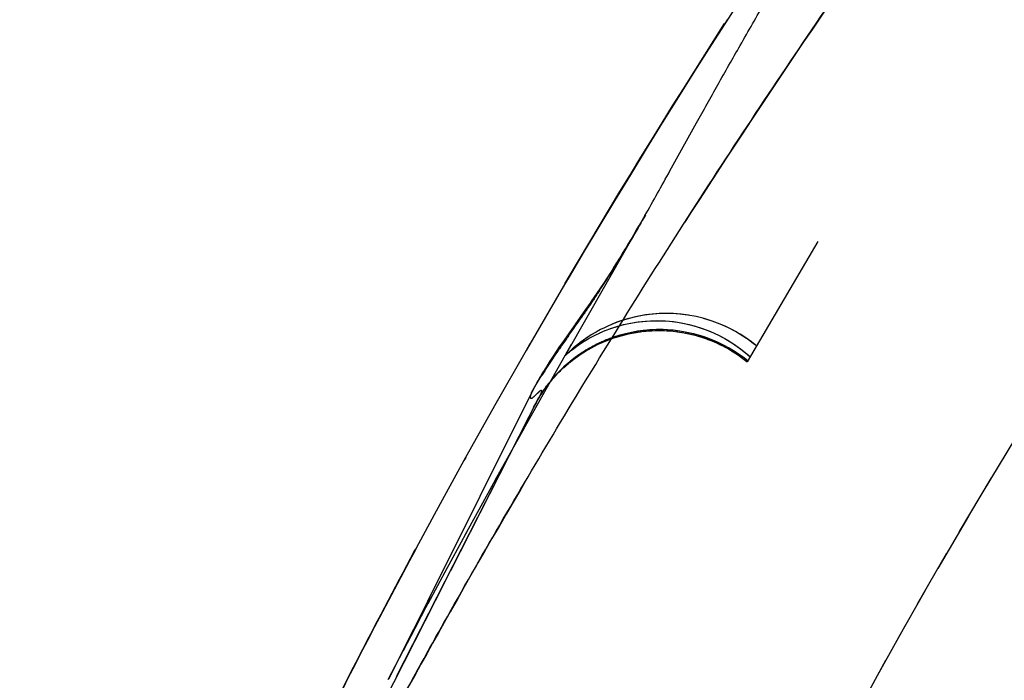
# Model space of a CAD drawing. Header units: millimetres. Extents: x 321 to 679, y 279 to 690.
# Tile 3 of 14: x 322 to 343, y 418 to 432. Entities that reach past the tile are written whole.
import ezdxf

# ---------------------------------------------------------------- set-up
doc = ezdxf.new("R2010")
doc.units = ezdxf.units.MM
doc.header["$LTSCALE"] = 65.185185
doc.linetypes.add('HIDDEN', pattern=[0.2, 0.1, -0.1])
doc.layers.add('KONST.EL_MIT_GEO', color=7, linetype='CONTINUOUS')

msp = doc.modelspace()

# ---------------------------------------------------------------- linework, layer by layer
at = {"layer": 'KONST.EL_MIT_GEO', "color": 8, "linetype": 'HIDDEN'}
for p, q in [((336.223, 431.833), (336.066, 431.589)), ((335.395, 430.517), (335.255, 430.295)), ((334.606, 429.24), (334.472, 429.022)), ((333.186, 425.328), (334.863, 428.272)), ((333.85, 427.991), (333.725, 427.785)), ((334.697, 427.983), (334.486, 427.624)), ((334.486, 427.624), (334.272, 427.28)), ((334.294, 427.311), (334.112, 427.03)), ((333.113, 426.748), (333.01, 426.578)), ((333.698, 426.408), (333.584, 426.249)), ((333.584, 426.249), (333.355, 425.926)), ((333.327, 425.883), (333.09, 425.547)), ((333.46, 426.074), (333.24, 425.761)), ((333.701, 425.66), (333.799, 425.71)), ((333.789, 425.705), (333.895, 425.755)), ((333.888, 425.752), (333.998, 425.799)), ((332.202, 423.586), (333.284, 425.507)), ((332.396, 425.518), (332.313, 425.377)), ((333.375, 425.469), (333.347, 425.446)), ((333.555, 425.606), (333.513, 425.576)), ((333.187, 425.302), (333.154, 425.271)), ((333.154, 425.271), (333.158, 425.276)), ((333.158, 425.276), (333.167, 425.285)), ((333.164, 425.28), (333.175, 425.292)), ((333.171, 425.286), (333.185, 425.3)), ((333.2, 425.314), (333.178, 425.295)), ((333.18, 425.295), (333.198, 425.312)), ((333.192, 425.305), (333.206, 425.317)), ((333.262, 425.372), (333.234, 425.346)), ((333.287, 425.393), (333.258, 425.367)), ((333.322, 425.425), (333.3, 425.405)), ((332.76, 425.049), (332.704, 424.96)), ((332.829, 425.158), (332.725, 424.994)), ((337.045, 425.153), (336.945, 425.23)), ((332.666, 424.898), (332.604, 424.794)), ((332.725, 424.994), (332.653, 424.877)), ((332.505, 424.621), (332.441, 424.498)), ((332.563, 424.726), (332.497, 424.605)), ((332.613, 424.811), (332.554, 424.709)), ((332.786, 424.659), (332.746, 424.602)), ((332.809, 424.688), (332.769, 424.632)), ((332.834, 424.718), (332.794, 424.664)), ((332.86, 424.75), (332.82, 424.696)), ((332.443, 424.501), (330.21, 420.014)), ((332.604, 424.395), (332.612, 424.408)), ((332.61, 424.406), (332.605, 424.397)), ((332.609, 424.404), (332.619, 424.419)), ((332.616, 424.415), (332.612, 424.409)), ((332.616, 424.415), (332.631, 424.439)), ((332.622, 424.425), (332.616, 424.415)), ((332.619, 424.419), (332.629, 424.434)), ((332.65, 424.468), (332.629, 424.435)), ((332.639, 424.451), (332.631, 424.439)), ((332.671, 424.499), (332.65, 424.466)), ((332.656, 424.476), (332.678, 424.509)), ((332.669, 424.495), (332.686, 424.521)), ((332.673, 424.501), (332.684, 424.516)), ((332.682, 424.513), (332.706, 424.55)), ((332.695, 424.535), (332.686, 424.521)), ((332.696, 424.533), (332.718, 424.567)), ((332.711, 424.554), (332.732, 424.586)), ((332.727, 424.577), (332.752, 424.61)), ((330.707, 420.682), (332.587, 424.369)), ((331.705, 424.307), (331.637, 424.192)), ((332.472, 424.163), (332.579, 424.353)), ((332.506, 424.221), (332.485, 424.184)), ((332.529, 424.261), (332.506, 424.221)), ((332.515, 424.244), (332.507, 424.23)), ((332.527, 424.266), (332.515, 424.244)), ((332.536, 424.281), (332.527, 424.266)), ((332.543, 424.294), (332.536, 424.281)), ((332.551, 424.307), (332.543, 424.294)), ((332.557, 424.318), (332.551, 424.307)), ((332.566, 424.333), (332.558, 424.32)), ((332.576, 424.35), (332.566, 424.334)), ((332.576, 424.35), (332.571, 424.342)), ((332.584, 424.364), (332.572, 424.343)), ((332.586, 424.368), (332.576, 424.351)), ((332.578, 424.353), (332.578, 424.353)), ((332.579, 424.353), (332.587, 424.369)), ((332.579, 424.355), (332.584, 424.363)), ((332.58, 424.356), (332.58, 424.356)), ((332.583, 424.362), (332.581, 424.358)), ((332.582, 424.36), (332.582, 424.36)), ((332.585, 424.365), (332.589, 424.373)), ((332.595, 424.382), (332.586, 424.367)), ((332.586, 424.367), (332.586, 424.367)), ((332.587, 424.367), (332.593, 424.377)), ((332.587, 424.37), (332.587, 424.37)), ((332.588, 424.372), (332.588, 424.372)), ((332.593, 424.377), (332.599, 424.388)), ((332.604, 424.396), (332.597, 424.385)), ((332.601, 424.39), (332.602, 424.393)), ((332.484, 424.183), (329.542, 418.409)), ((332.484, 424.183), (332.472, 424.163)), ((332.483, 424.18), (332.472, 424.163)), ((332.482, 424.179), (332.484, 424.183)), ((332.485, 424.184), (332.483, 424.18)), ((331.654, 422.608), (332.277, 423.724)), ((342.76, 423.51), (342.041, 422.32)), ((331.024, 423.093), (330.987, 423.03)), ((331.004, 421.428), (331.661, 422.617)), ((342.244, 422.66), (341.56, 421.508)), ((330.356, 421.878), (330.349, 421.87)), ((341.755, 421.84), (341.103, 420.725)), ((330.536, 420.56), (331.067, 421.538)), ((327.646, 414.664), (331.053, 421.36)), ((341.284, 421.038), (340.665, 419.962)), ((329.722, 420.71), (329.716, 420.692)), ((330.221, 419.974), (330.633, 420.743)), ((340.831, 420.253), (340.243, 419.215)), ((330.231, 420.055), (329.593, 418.787)), ((329.98, 419.521), (330.276, 420.08)), ((330.251, 420.094), (330.231, 420.055)), ((330.258, 420.108), (330.251, 420.094)), ((329.132, 419.594), (329.117, 419.559)), ((329.693, 418.973), (330.021, 419.596)), ((340.399, 419.492), (339.842, 418.495)), ((329.372, 418.355), (329.766, 419.114)), ((329.669, 418.937), (329.376, 418.363)), ((339.987, 418.758), (339.467, 417.813)), ((328.585, 418.539), (328.537, 418.439))]:
    msp.add_line(p, q, dxfattribs=at)
at = {"layer": 'KONST.EL_MIT_GEO', "color": 7, "linetype": 'Continuous'}
msp.add_lwpolyline([(336.902, 432.896), (336.066, 431.589), (335.255, 430.295), (334.472, 429.022), (333.725, 427.785), (333.01, 426.578), (332.313, 425.377), (331.637, 424.192), (330.987, 423.03), (330.349, 421.87), (329.722, 420.71), (329.132, 419.594), (328.585, 418.539), (328.058, 417.501)], dxfattribs=at)
at = {"layer": 'KONST.EL_MIT_GEO', "color": 8, "linetype": 'HIDDEN'}
for points in [[(334.851, 428.255), (334.632, 427.877), (334.447, 427.566)], [(334.125, 427.048), (333.967, 426.806), (333.821, 426.585)], [(333.964, 426.805), (333.826, 426.598), (333.699, 426.413)], [(333.821, 426.585), (333.582, 426.245), (333.47, 426.088)], [(335.781, 426.13), (335.621, 426.151), (335.463, 426.163), (335.307, 426.167), (335.156, 426.163), (335.008, 426.152), (334.866, 426.134), (334.729, 426.111), (334.599, 426.082), (334.476, 426.049), (334.36, 426.014), (334.253, 425.976), (334.152, 425.936)], [(337.229, 425.472), (337.094, 425.578), (336.942, 425.683), (336.785, 425.778), (336.623, 425.863), (336.456, 425.938), (336.287, 426.002), (336.115, 426.056), (335.942, 426.099), (335.769, 426.131), (335.598, 426.153), (335.429, 426.164), (335.263, 426.166), (335.102, 426.16), (334.945, 426.145), (334.794, 426.122), (334.651, 426.094), (334.517, 426.061), (334.392, 426.024)], [(334.17, 425.944), (334.074, 425.903), (333.985, 425.861), (333.905, 425.821), (333.833, 425.782)], [(334, 425.799), (334.12, 425.845), (334.254, 425.888), (334.396, 425.927), (334.546, 425.959), (334.704, 425.985), (334.866, 426.003), (335.032, 426.011), (335.201, 426.01), (335.373, 425.999), (335.548, 425.978), (335.725, 425.945), (335.901, 425.902), (336.076, 425.847), (336.249, 425.781), (336.418, 425.704), (336.581, 425.617), (336.74, 425.52), (336.893, 425.411), (337.042, 425.291), (337.097, 425.243)], [(334.113, 425.842), (334.237, 425.883), (334.37, 425.92), (334.509, 425.952), (334.656, 425.978), (334.809, 425.997), (334.967, 426.009), (335.127, 426.012), (335.291, 426.006), (335.457, 425.991), (335.627, 425.965), (335.798, 425.929), (335.968, 425.883), (336.136, 425.826), (336.302, 425.759), (336.464, 425.682), (336.621, 425.595), (336.773, 425.498), (336.921, 425.391), (337.064, 425.273), (337.097, 425.244)], [(334.392, 426.024), (334.276, 425.985), (334.17, 425.944)], [(337.23, 425.473), (337.164, 425.525), (337.026, 425.628), (336.882, 425.722), (336.733, 425.808), (336.581, 425.884), (336.424, 425.952), (336.265, 426.01), (336.104, 426.059)], [(333.198, 425.312), (333.222, 425.332), (333.242, 425.348), (333.264, 425.367), (333.291, 425.388), (333.322, 425.413), (333.358, 425.44), (333.4, 425.471), (333.45, 425.506), (333.506, 425.543), (333.569, 425.583), (333.638, 425.624), (333.714, 425.666)], [(333.806, 425.767), (333.706, 425.707), (333.617, 425.649), (333.538, 425.594), (333.47, 425.544), (333.412, 425.498), (333.362, 425.458), (333.321, 425.423), (333.28, 425.388)], [(333.833, 425.782), (333.766, 425.744), (333.706, 425.707), (333.651, 425.672), (333.601, 425.638)], [(333.839, 425.502), (333.905, 425.532), (333.974, 425.563), (334.044, 425.591), (334.116, 425.619), (334.189, 425.644), (334.264, 425.668), (334.34, 425.691), (334.418, 425.711), (334.497, 425.73), (334.578, 425.747)], [(334.258, 425.682), (334.199, 425.663), (334.141, 425.643), (334.084, 425.622), (334.028, 425.6), (333.972, 425.577), (333.918, 425.553), (333.864, 425.528)], [(334.19, 425.645), (334.243, 425.662), (334.297, 425.678), (334.352, 425.694)], [(334.378, 425.717), (334.317, 425.7), (334.258, 425.682)], [(336.945, 425.23), (336.912, 425.254), (336.843, 425.303), (336.773, 425.349), (336.702, 425.392), (336.631, 425.434), (336.559, 425.473), (336.486, 425.51), (336.413, 425.545), (336.339, 425.578), (336.265, 425.608), (336.191, 425.637), (336.117, 425.663), (336.042, 425.687), (335.968, 425.709), (335.893, 425.729), (335.819, 425.746), (335.745, 425.762), (335.671, 425.776), (335.598, 425.788), (335.525, 425.798), (335.452, 425.806), (335.38, 425.812), (335.308, 425.817), (335.237, 425.82), (335.166, 425.821), (335.096, 425.82), (335.027, 425.818), (334.958, 425.814), (334.891, 425.809), (334.824, 425.802), (334.758, 425.794), (334.692, 425.784), (334.628, 425.773), (334.564, 425.761), (334.501, 425.748), (334.439, 425.733), (334.378, 425.717)], [(334.407, 425.709), (334.463, 425.722), (334.52, 425.735)], [(334.578, 425.747), (334.66, 425.761), (334.743, 425.774), (334.827, 425.784), (334.913, 425.792), (335, 425.798)], [(334.637, 425.758), (334.696, 425.767), (334.755, 425.776)], [(334.816, 425.783), (334.877, 425.789), (334.939, 425.794), (335.001, 425.798)], [(335.001, 425.798), (335.088, 425.801), (335.178, 425.801), (335.268, 425.799), (335.359, 425.794), (335.451, 425.785)], [(335.064, 425.8), (335.128, 425.801), (335.192, 425.801)], [(335.256, 425.799), (335.321, 425.796), (335.387, 425.792), (335.452, 425.785)], [(335.452, 425.785), (335.544, 425.774), (335.637, 425.76), (335.731, 425.743), (335.826, 425.723), (335.92, 425.699), (336.015, 425.672), (336.109, 425.642), (336.204, 425.608), (336.298, 425.571), (336.392, 425.53), (336.485, 425.486), (336.577, 425.438), (336.668, 425.386), (336.758, 425.331), (336.847, 425.272), (336.935, 425.21), (337.02, 425.144), (337.033, 425.133)], [(335.519, 425.778), (335.585, 425.769), (335.652, 425.758)], [(335.719, 425.746), (335.786, 425.732), (335.853, 425.716), (335.921, 425.699), (335.988, 425.68), (336.056, 425.66), (336.123, 425.637)], [(333.131, 425.606), (333.022, 425.45), (332.919, 425.296), (332.792, 425.101)], [(333.08, 425.533), (332.972, 425.375), (332.875, 425.229)], [(333.213, 425.325), (333.231, 425.341), (333.253, 425.359), (333.279, 425.38), (333.309, 425.404), (333.345, 425.432), (333.387, 425.463), (333.435, 425.497), (333.491, 425.534), (333.553, 425.574), (333.622, 425.615), (333.701, 425.66)], [(333.864, 425.528), (333.811, 425.502), (333.759, 425.475), (333.708, 425.447), (333.658, 425.419), (333.608, 425.39), (333.56, 425.36), (333.512, 425.33), (333.466, 425.299), (333.42, 425.267), (333.376, 425.234)], [(333.474, 425.547), (333.438, 425.52), (333.405, 425.493)], [(333.527, 425.327), (333.584, 425.363), (333.645, 425.399), (333.707, 425.434), (333.772, 425.468), (333.837, 425.501)], [(333.701, 425.43), (333.746, 425.455), (333.792, 425.479)], [(333.887, 425.524), (333.935, 425.546), (333.984, 425.567)], [(334.035, 425.588), (334.085, 425.607), (334.137, 425.626)], [(336.191, 425.613), (336.258, 425.587), (336.325, 425.56), (336.392, 425.53), (336.458, 425.499), (336.525, 425.466), (336.59, 425.431)], [(333.234, 425.346), (333.216, 425.329), (333.196, 425.312)], [(333.252, 425.128), (333.306, 425.171), (333.358, 425.21), (333.412, 425.249), (333.467, 425.288), (333.525, 425.326)], [(333.405, 425.245), (333.445, 425.273), (333.486, 425.3)], [(333.569, 425.354), (333.612, 425.38), (333.656, 425.405)], [(336.655, 425.394), (336.72, 425.355), (336.784, 425.315), (336.847, 425.272), (336.91, 425.228), (336.972, 425.182), (337.033, 425.133)], [(333.376, 425.234), (333.332, 425.202), (333.29, 425.168), (333.248, 425.135), (333.207, 425.1), (333.168, 425.066), (333.129, 425.031), (333.091, 424.996), (333.055, 424.96), (333.019, 424.925), (332.984, 424.889), (332.951, 424.853), (332.919, 424.818), (332.889, 424.784), (332.845, 424.727)], [(333.111, 425.006), (333.16, 425.05), (333.207, 425.09), (333.255, 425.131)], [(333.146, 425.037), (333.18, 425.068), (333.216, 425.098)], [(333.289, 425.158), (333.327, 425.187), (333.366, 425.216)], [(332.851, 424.734), (332.883, 424.771), (332.917, 424.809), (332.953, 424.848)], [(332.954, 424.85), (332.991, 424.888), (333.03, 424.928), (333.072, 424.969), (333.115, 425.009)], [(332.984, 424.881), (333.014, 424.912), (333.046, 424.944), (333.078, 424.975)], [(332.766, 424.632), (332.748, 424.608), (332.713, 424.557)], [(332.871, 424.757), (332.898, 424.788), (332.926, 424.819)], [(332.635, 424.443), (332.641, 424.453), (332.659, 424.482)], [(332.507, 424.23), (332.499, 424.214), (332.49, 424.196), (332.48, 424.178)]]:
    msp.add_lwpolyline(points, dxfattribs=at)
for centre, radius, start, end in [((500, 331), 188.2, 30.0117, 149.98833), ((335.161, 422.806), 3.015, 106.6151, 114.6032), ((335.157, 422.818), 3.002, 53.4618, 106.617), ((335.145, 422.841), 2.976, 114.6075, 128.3182), ((335.168, 422.811), 3.014, 128.2961, 146.7834), ((333.099, 424.167), 0.737, 153.4553, 155.4076), ((335.145, 422.827), 2.986, 146.809, 152.9997), ((329.596, 425.898), 3.359, 330.8359, 332.7233)]:
    msp.add_arc(centre, radius, start, end, dxfattribs=at)
for points, knots in [([(678.497, 400.06), (678.496, 400.055), (678.477, 400.105), (678.461, 400.134), (678.413, 400.261), (678.352, 400.416), (678.256, 400.659), (678.127, 400.997), (677.954, 401.458), (677.631, 402.308), (677.13, 403.591), (676.405, 405.405), (675.468, 407.599), (674.298, 410.173), (672.913, 413.039), (671.289, 416.213), (669.332, 419.796), (666.992, 423.823), (664.316, 428.131), (661.322, 432.658), (657.907, 437.492), (653.907, 442.755), (649.236, 448.449), (641.865, 456.779), (631.093, 467.608), (618.787, 478.111), (607.454, 486.399), (594.257, 494.936), (575.815, 504.519), (551.69, 513.129), (526.312, 518.481), (500.446, 520.346), (474.572, 518.603), (449.171, 513.37), (428.82, 506.213), (413.526, 498.981), (402.894, 493.061), (393.179, 486.834), (381.773, 478.558), (369.387, 468.054), (358.541, 457.209), (351.11, 448.855), (346.39, 443.13), (342.34, 437.829), (338.883, 432.958), (335.857, 428.4), (333.155, 424.065), (330.791, 420.013), (328.81, 416.395), (327.163, 413.191), (325.759, 410.292), (324.572, 407.688), (323.621, 405.468), (322.886, 403.632), (322.38, 402.335), (322.052, 401.474), (321.877, 401.007), (321.746, 400.664), (321.649, 400.419), (321.587, 400.262), (321.539, 400.134), (321.523, 400.105), (321.503, 400.054), (321.502, 400.06)], [0, 0, 0, 0, 0.000036, 0.000173, 0.000423, 0.000796, 0.001336, 0.002116, 0.003194, 0.004574, 0.008116, 0.012276, 0.017448, 0.023845, 0.030915, 0.038435, 0.047344, 0.057834, 0.069132, 0.08078, 0.093609, 0.108145, 0.124355, 0.142152, 0.181459, 0.224957, 0.248656, 0.273979, 0.328534, 0.385246, 0.442332, 0.499013, 0.555679, 0.612761, 0.66949, 0.697423, 0.724228, 0.749656, 0.773455, 0.817099, 0.856563, 0.874467, 0.890798, 0.905471, 0.918439, 0.930174, 0.941536, 0.952107, 0.961099, 0.968725, 0.975858, 0.982333, 0.98759, 0.991781, 0.995369, 0.996766, 0.99786, 0.998651, 0.999198, 0.999572, 0.999825, 0.999964, 1, 1, 1, 1]), ([(665.949, 400.172), (665.936, 400.172), (665.904, 400.21), (665.861, 400.276), (665.802, 400.392), (665.733, 400.544), (665.654, 400.736), (665.532, 401.056), (665.366, 401.528), (665.152, 402.212), (664.859, 403.136), (664.4, 404.409), (663.669, 406.112), (662.552, 408.334), (660.953, 411.171), (658.985, 414.817), (656.494, 419.258), (654.098, 423.47), (651.831, 427.2), (649.881, 430.237), (647.738, 433.398), (644.557, 437.868), (640.111, 443.628), (634.167, 450.55), (627.585, 457.447), (620.451, 464.18), (612.834, 470.641), (604.778, 476.719), (596.337, 482.338), (587.578, 487.481), (575.53, 493.664), (559.851, 500.128), (533.825, 507.643), (499.948, 511.612), (466.074, 507.624), (440.052, 500.093), (421.246, 492.332), (406.391, 484.16), (395.139, 476.66), (387.087, 470.577), (379.474, 464.114), (372.346, 457.379), (365.77, 450.482), (359.833, 443.561), (355.395, 437.802), (352.217, 433.335), (350.08, 430.176), (348.134, 427.141), (345.871, 423.415), (343.879, 419.904), (342.058, 416.676), (340.579, 414.002), (339.03, 411.139), (337.617, 408.627), (336.757, 406.964), (336.28, 405.96), (335.882, 405.073), (335.489, 404.098), (335.138, 403.13), (334.846, 402.21), (334.633, 401.529), (334.468, 401.058), (334.346, 400.738), (334.267, 400.547), (334.198, 400.394), (334.138, 400.277), (334.096, 400.21), (334.064, 400.173), (334.05, 400.173)], [0, 0, 0, 0, 0.000096, 0.000296, 0.0006, 0.001002, 0.001493, 0.002069, 0.003443, 0.005052, 0.007167, 0.010345, 0.014676, 0.020347, 0.028029, 0.03785, 0.049825, 0.06426, 0.072327, 0.080882, 0.089941, 0.099499, 0.119922, 0.141691, 0.164393, 0.187726, 0.211463, 0.23543, 0.259493, 0.283579, 0.307665, 0.355819, 0.403976, 0.500131, 0.596287, 0.644444, 0.692597, 0.74075, 0.764812, 0.788778, 0.812511, 0.835838, 0.858531, 0.880287, 0.900694, 0.910242, 0.91929, 0.927835, 0.935891, 0.95031, 0.956555, 0.96226, 0.972057, 0.979718, 0.982768, 0.985371, 0.987627, 0.98969, 0.992849, 0.994952, 0.996556, 0.997926, 0.998501, 0.998993, 0.999397, 0.999703, 0.999904, 1, 1, 1, 1]), ([(334.051, 400.172), (334.064, 400.172), (334.096, 400.21), (334.139, 400.276), (334.198, 400.392), (334.267, 400.544), (334.346, 400.736), (334.468, 401.056), (334.634, 401.528), (334.848, 402.212), (335.141, 403.136), (335.6, 404.409), (336.331, 406.112), (337.448, 408.334), (339.047, 411.172), (341.015, 414.817), (343.506, 419.258), (345.902, 423.47), (348.169, 427.2), (350.119, 430.237), (352.262, 433.399), (355.444, 437.869), (359.89, 443.629), (365.833, 450.551), (372.415, 457.447), (379.549, 464.181), (387.167, 470.641), (395.222, 476.719), (403.664, 482.338), (412.422, 487.481), (424.471, 493.665), (440.15, 500.128), (466.176, 507.643), (500.052, 511.612), (533.926, 507.624), (559.949, 500.093), (578.755, 492.332), (593.609, 484.16), (604.861, 476.659), (612.913, 470.577), (620.526, 464.114), (627.654, 457.379), (634.23, 450.482), (640.167, 443.56), (644.605, 437.802), (647.783, 433.335), (649.92, 430.175), (651.866, 427.141), (654.129, 423.415), (656.121, 419.904), (657.942, 416.676), (659.421, 414.002), (660.97, 411.139), (662.383, 408.627), (663.243, 406.964), (663.72, 405.96), (664.118, 405.073), (664.511, 404.098), (664.862, 403.13), (665.154, 402.21), (665.367, 401.529), (665.532, 401.058), (665.654, 400.738), (665.733, 400.547), (665.802, 400.394), (665.862, 400.277), (665.904, 400.21), (665.936, 400.173), (665.95, 400.173)], [0, 0, 0, 0, 0.000096, 0.000296, 0.0006, 0.001002, 0.001493, 0.002069, 0.003443, 0.005052, 0.007168, 0.010345, 0.014676, 0.020348, 0.02803, 0.037851, 0.049826, 0.064261, 0.072328, 0.080883, 0.089942, 0.0995, 0.119923, 0.141692, 0.164394, 0.187727, 0.211464, 0.235432, 0.259494, 0.28358, 0.307666, 0.35582, 0.403977, 0.500132, 0.596288, 0.644444, 0.692598, 0.740751, 0.764813, 0.788779, 0.812512, 0.835838, 0.858531, 0.880287, 0.900694, 0.910242, 0.91929, 0.927835, 0.935891, 0.95031, 0.956555, 0.96226, 0.972057, 0.979719, 0.982768, 0.985371, 0.987627, 0.989691, 0.992849, 0.994952, 0.996556, 0.997926, 0.998501, 0.998993, 0.999397, 0.999703, 0.999904, 1, 1, 1, 1]), ([(332.487, 398.847), (332.487, 398.82), (332.488, 398.772), (332.492, 398.717), (332.5, 398.685), (332.506, 398.671), (332.517, 398.664), (332.528, 398.668), (332.538, 398.678), (332.555, 398.701), (332.576, 398.745), (332.602, 398.812), (332.642, 398.933), (332.691, 399.116), (332.764, 399.459), (332.837, 399.933), (332.874, 400.56), (332.931, 401.278), (333.043, 402.113), (333.218, 403.108), (333.544, 404.317), (334.053, 405.735), (334.73, 407.443), (335.657, 409.494), (336.833, 411.934), (338.024, 414.197), (339.16, 416.221), (340.635, 418.767), (342.837, 422.341), (345.932, 426.906), (351.351, 434.226), (358.056, 442.279), (366.175, 451), (376.306, 461), (387.919, 470.933), (401.325, 480.347), (413.056, 487.416), (426.01, 493.943), (439.882, 499.552), (454.36, 504.008), (474.08, 508.312), (499.276, 510.574), (524.489, 508.515), (544.243, 504.369), (558.761, 500.026), (572.706, 494.521), (585.76, 488.067), (597.617, 481.032), (611.175, 471.645), (622.918, 461.708), (633.158, 451.684), (641.405, 442.894), (649.426, 433.332), (655.834, 424.469), (659.163, 419.107), (660.674, 416.515), (661.839, 414.45), (663.061, 412.146), (664.265, 409.659), (665.216, 407.569), (665.912, 405.829), (666.433, 404.388), (666.771, 403.16), (666.952, 402.149), (667.066, 401.304), (667.126, 400.577), (667.162, 399.944), (667.234, 399.467), (667.308, 399.121), (667.356, 398.937), (667.396, 398.815), (667.422, 398.747), (667.444, 398.702), (667.461, 398.678), (667.471, 398.668), (667.483, 398.663), (667.493, 398.67), (667.5, 398.684), (667.508, 398.715), (667.512, 398.77), (667.513, 398.819), (667.513, 398.846)], [0, 0, 0, 0, 0.000191, 0.000337, 0.000386, 0.000419, 0.000442, 0.000465, 0.000497, 0.000541, 0.000667, 0.000837, 0.001047, 0.001561, 0.002166, 0.003515, 0.004921, 0.006581, 0.008576, 0.010839, 0.013682, 0.017361, 0.021423, 0.026588, 0.033176, 0.040459, 0.044555, 0.049488, 0.061141, 0.074049, 0.088242, 0.125138, 0.147612, 0.17197, 0.225166, 0.254758, 0.287017, 0.321339, 0.356599, 0.392055, 0.42767, 0.498328, 0.568949, 0.604562, 0.640049, 0.675324, 0.709802, 0.742291, 0.772126, 0.82562, 0.850139, 0.872826, 0.910308, 0.937778, 0.949599, 0.954653, 0.958866, 0.966263, 0.972975, 0.978287, 0.9824, 0.986142, 0.989048, 0.991337, 0.993358, 0.99504, 0.996459, 0.997814, 0.998425, 0.998942, 0.999154, 0.999327, 0.999455, 0.9995, 0.999533, 0.999557, 0.999579, 0.999612, 0.999661, 0.999808, 1, 1, 1, 1]), ([(672.431, 370.623), (672.428, 370.61), (672.425, 370.59), (672.401, 370.583), (672.384, 370.592), (672.365, 370.61), (672.33, 370.658), (672.28, 370.754), (672.206, 370.917), (672.104, 371.165), (671.966, 371.531), (671.79, 372.048), (671.569, 372.725), (671.3, 373.555), (670.984, 374.506), (670.48, 375.966), (669.687, 378.108), (668.416, 381.05), (666.736, 384.412), (665.058, 387.388), (663.541, 389.906), (661.677, 392.84), (658.935, 396.868), (655.196, 401.874), (649.474, 408.998), (640.984, 418.509), (631.049, 427.861), (621.962, 435.603), (612.25, 443.444), (599.494, 453.112), (586.14, 462.688), (575.991, 469.034), (569.727, 472.56), (564.869, 475.076), (559.897, 477.397), (553.117, 480.197), (544.365, 483.158), (533.566, 485.861), (518.931, 488.364), (500.406, 489.557), (481.876, 488.45), (467.229, 486.024), (456.409, 483.382), (447.635, 480.472), (440.834, 477.715), (435.847, 475.426), (430.971, 472.936), (424.677, 469.434), (417.223, 464.811), (408.818, 459.068), (398.374, 451.489), (388.296, 443.868), (378.564, 436.038), (369.432, 428.291), (361.092, 420.489), (353.846, 412.715), (349.231, 407.372), (345.055, 402.198), (341.279, 397.164), (338.075, 392.49), (335.467, 388.315), (333.359, 384.588), (331.649, 381.19), (330.513, 378.578), (329.817, 376.765), (329.401, 375.62), (329.035, 374.564), (328.716, 373.6), (328.442, 372.759), (328.218, 372.072), (328.04, 371.547), (327.899, 371.173), (327.796, 370.922), (327.721, 370.756), (327.671, 370.659), (327.636, 370.61), (327.617, 370.592), (327.6, 370.582), (327.575, 370.589), (327.572, 370.61), (327.569, 370.623)], [0, 0, 0, 0, 0.000088, 0.000117, 0.000155, 0.000212, 0.000296, 0.000558, 0.000951, 0.001516, 0.002386, 0.003625, 0.005238, 0.007244, 0.009577, 0.012075, 0.017784, 0.025153, 0.033933, 0.043412, 0.048456, 0.053989, 0.067125, 0.081689, 0.096609, 0.129458, 0.168578, 0.189588, 0.210903, 0.253725, 0.298788, 0.322959, 0.335345, 0.347821, 0.360279, 0.372765, 0.397858, 0.423232, 0.448637, 0.499079, 0.549505, 0.574912, 0.600292, 0.625424, 0.637899, 0.650347, 0.662846, 0.675246, 0.699476, 0.722658, 0.744684, 0.787518, 0.808848, 0.829896, 0.869221, 0.886667, 0.902376, 0.917384, 0.932021, 0.945304, 0.95603, 0.965599, 0.974507, 0.981974, 0.98502, 0.987753, 0.990284, 0.992646, 0.99468, 0.996317, 0.997579, 0.998464, 0.999039, 0.999435, 0.999701, 0.999786, 0.999844, 0.999882, 0.999911, 1, 1, 1, 1]), ([(332.482, 370.852), (332.481, 370.824), (332.481, 370.785), (332.487, 370.738), (332.493, 370.714), (332.502, 370.696), (332.528, 370.689), (332.568, 370.732), (332.614, 370.809), (332.684, 370.952), (332.778, 371.17), (332.91, 371.505), (333.077, 371.986), (333.291, 372.628), (333.553, 373.428), (333.864, 374.355), (334.22, 375.381), (334.795, 376.969), (335.736, 379.324), (337.215, 382.501), (338.749, 385.397), (340.152, 387.845), (341.327, 389.813), (342.674, 391.951), (344.788, 395.174), (347.791, 399.428), (351.723, 404.576), (356.031, 409.857), (360.841, 415.344), (366.317, 421.102), (372.444, 427.041), (379.063, 433.034), (386.006, 438.971), (393.147, 444.788), (399.233, 449.518), (404.214, 453.243), (409.434, 457.042), (416.363, 461.804), (423.7, 466.356), (429.944, 469.846), (434.819, 472.358), (439.818, 474.696), (446.633, 477.536), (455.42, 480.56), (466.26, 483.349), (480.947, 485.961), (499.552, 487.245), (518.162, 486.062), (532.863, 483.536), (543.726, 480.813), (552.536, 477.844), (559.374, 475.051), (564.39, 472.744), (569.287, 470.257), (575.568, 466.79), (582.952, 462.252), (589.926, 457.493), (595.174, 453.694), (600.171, 449.974), (606.269, 445.253), (613.424, 439.446), (620.388, 433.516), (627.041, 427.522), (633.216, 421.571), (638.755, 415.787), (643.623, 410.266), (647.976, 404.955), (651.947, 399.783), (655.471, 394.817), (658.399, 390.301), (660.768, 386.291), (662.689, 382.691), (664.199, 379.475), (665.16, 377.083), (665.75, 375.468), (666.112, 374.428), (666.426, 373.486), (666.694, 372.673), (666.912, 372.017), (667.082, 371.525), (667.217, 371.183), (667.313, 370.958), (667.383, 370.816), (667.429, 370.734), (667.462, 370.701), (667.48, 370.692), (667.497, 370.696), (667.507, 370.713), (667.513, 370.736), (667.518, 370.784), (667.519, 370.822), (667.518, 370.85)], [0, 0, 0, 0, 0.000196, 0.000272, 0.00033, 0.000369, 0.000401, 0.000501, 0.000719, 0.001069, 0.001588, 0.002391, 0.003578, 0.00515, 0.007124, 0.009462, 0.011986, 0.014716, 0.021268, 0.029709, 0.039201, 0.044172, 0.04943, 0.055225, 0.061837, 0.076373, 0.091617, 0.107118, 0.124007, 0.142619, 0.162655, 0.183644, 0.205033, 0.226513, 0.248026, 0.258919, 0.269996, 0.293154, 0.317682, 0.330327, 0.343158, 0.356012, 0.368895, 0.394761, 0.4209, 0.447065, 0.498967, 0.550847, 0.577012, 0.603158, 0.629062, 0.641928, 0.654787, 0.667647, 0.680314, 0.704935, 0.728204, 0.73932, 0.75023, 0.771753, 0.793235, 0.814644, 0.835689, 0.855829, 0.874587, 0.891656, 0.907272, 0.922591, 0.937236, 0.949829, 0.960206, 0.969788, 0.978342, 0.985031, 0.987805, 0.990359, 0.992732, 0.994743, 0.996345, 0.997562, 0.998385, 0.998916, 0.999271, 0.999495, 0.999558, 0.9996, 0.999631, 0.99967, 0.999728, 0.999804, 1, 1, 1, 1]), ([(321.955, 403.295), (321.949, 403.285), (321.994, 403.392), (322.008, 403.45), (322.106, 403.713), (322.233, 404.055), (322.438, 404.621), (322.858, 405.743), (323.565, 407.575), (324.43, 409.687), (325.319, 411.715), (326.439, 414.187), (327.695, 416.788), (329.111, 419.562), (330.884, 422.884), (333.494, 427.48), (337.126, 433.331), (341.464, 439.724), (346.731, 446.802), (353.116, 454.639), (363.53, 466.303), (372.427, 474.784), (378.971, 480.157)], [0, 0, 0, 0, 0.00036, 0.001642, 0.003938, 0.007706, 0.013703, 0.022226, 0.045103, 0.07445, 0.093081, 0.113756, 0.158639, 0.182668, 0.210367, 0.275437, 0.346563, 0.423918, 0.515028, 0.620138, 0.737355, 1, 1, 1, 1]), ([(334.851, 428.255), (335.031, 428.571), (335.397, 429.231), (335.913, 430.162), (336.41, 431.056), (336.901, 431.916), (337.451, 432.873), (338.32, 434.411), (339.583, 436.608), (340.692, 438.402), (341.306, 439.343)], [0, 0, 0, 0, 0.085138, 0.176229, 0.248935, 0.324245, 0.407617, 0.507212, 0.73725, 1, 1, 1, 1]), ([(341.308, 439.34), (340.507, 438.111), (339.415, 436.314), (338.103, 434.017), (337.089, 432.237), (336.014, 430.355), (335.238, 428.927), (334.863, 428.272)], [0, 0, 0, 0, 0.343496, 0.492299, 0.619425, 0.823231, 1, 1, 1, 1]), ([(336.607, 432.436), (334.736, 429.516), (332.204, 425.293), (329.283, 419.906), (327.574, 416.54), (326.138, 413.531), (324.93, 410.845), (323.965, 408.568), (323.43, 407.208), (323.196, 406.606)], [0, 0, 0, 0, 0.356901, 0.50644, 0.63058, 0.745424, 0.849566, 0.933608, 1, 1, 1, 1]), ([(334.86, 428.266), (334.685, 427.96), (334.371, 427.415), (333.961, 426.782), (333.687, 426.359), (333.506, 426.097), (333.336, 425.86), (333.132, 425.561), (332.898, 425.231), (332.68, 424.9), (332.535, 424.666), (332.464, 424.545), (332.441, 424.498)], [0, 0, 0, 0, 0.235498, 0.421712, 0.504289, 0.573446, 0.635331, 0.699659, 0.815384, 0.906583, 0.964972, 1, 1, 1, 1]), ([(332.443, 424.501), (332.467, 424.548), (332.538, 424.669), (332.682, 424.904), (332.901, 425.235), (333.314, 425.825), (334.004, 426.82), (334.539, 427.709), (334.849, 428.251)], [0, 0, 0, 0, 0.035203, 0.094238, 0.185664, 0.30197, 0.579779, 1, 1, 1, 1]), ([(332.429, 424.474), (332.422, 424.457), (332.41, 424.428), (332.401, 424.393), (332.398, 424.365), (332.416, 424.351), (332.441, 424.36), (332.485, 424.391), (332.531, 424.439), (332.58, 424.486), (332.607, 424.511), (332.626, 424.524), (332.634, 424.528), (332.642, 424.527), (332.647, 424.516), (332.641, 424.494), (332.624, 424.442), (332.602, 424.399), (332.585, 424.367)], [0, 0, 0, 0, 0.089233, 0.15618, 0.193557, 0.218438, 0.255496, 0.316164, 0.49494, 0.588732, 0.660335, 0.683778, 0.699388, 0.709263, 0.719287, 0.756074, 0.817913, 1, 1, 1, 1])]:
    msp.add_open_spline(points, degree=3, knots=knots, dxfattribs=at)
at = {"layer": 'KONST.EL_MIT_GEO', "color": 7, "linetype": 'Continuous'}
for points, knots in [([(321.503, 400.06), (321.504, 400.055), (321.523, 400.105), (321.539, 400.134), (321.587, 400.261), (321.648, 400.416), (321.744, 400.659), (321.873, 400.997), (322.046, 401.458), (322.369, 402.308), (322.87, 403.591), (323.595, 405.405), (324.532, 407.599), (325.702, 410.173), (327.087, 413.039), (328.711, 416.213), (330.668, 419.796), (333.008, 423.823), (335.684, 428.131), (338.678, 432.658), (342.093, 437.492), (346.093, 442.755), (350.764, 448.449), (358.135, 456.779), (368.907, 467.608), (381.213, 478.111), (392.546, 486.399), (405.743, 494.936), (424.185, 504.519), (448.31, 513.129), (473.688, 518.481), (499.554, 520.346), (525.428, 518.603), (550.829, 513.37), (571.18, 506.213), (586.474, 498.981), (597.106, 493.061), (606.821, 486.834), (618.227, 478.558), (630.613, 468.054), (641.459, 457.209), (648.89, 448.855), (653.61, 443.13), (657.66, 437.829), (661.117, 432.958), (664.143, 428.4), (666.845, 424.065), (669.209, 420.013), (671.19, 416.395), (672.837, 413.191), (674.241, 410.292), (675.428, 407.688), (676.379, 405.468), (677.114, 403.632), (677.62, 402.335), (677.948, 401.474), (678.123, 401.007), (678.254, 400.664), (678.351, 400.419), (678.413, 400.262), (678.461, 400.134), (678.477, 400.105), (678.497, 400.054), (678.498, 400.06)], [0, 0, 0, 0, 0.000036, 0.000173, 0.000423, 0.000796, 0.001336, 0.002116, 0.003194, 0.004574, 0.008116, 0.012276, 0.017448, 0.023845, 0.030915, 0.038435, 0.047344, 0.057834, 0.069132, 0.08078, 0.093609, 0.108145, 0.124355, 0.142152, 0.181459, 0.224957, 0.248656, 0.273979, 0.328534, 0.385246, 0.442332, 0.499013, 0.555679, 0.612761, 0.66949, 0.697423, 0.724228, 0.749656, 0.773455, 0.817099, 0.856563, 0.874467, 0.890798, 0.905471, 0.918439, 0.930174, 0.941536, 0.952107, 0.961099, 0.968725, 0.975858, 0.982333, 0.98759, 0.991781, 0.995369, 0.996766, 0.99786, 0.998651, 0.999198, 0.999572, 0.999825, 0.999964, 1, 1, 1, 1]), ([(327.569, 370.623), (327.572, 370.61), (327.575, 370.59), (327.599, 370.583), (327.616, 370.592), (327.635, 370.61), (327.67, 370.658), (327.72, 370.754), (327.794, 370.917), (327.896, 371.165), (328.034, 371.531), (328.21, 372.048), (328.431, 372.725), (328.7, 373.555), (329.016, 374.506), (329.52, 375.966), (330.313, 378.108), (331.584, 381.05), (333.264, 384.412), (334.942, 387.388), (336.459, 389.906), (338.323, 392.84), (341.065, 396.868), (344.804, 401.874), (350.526, 408.998), (359.016, 418.509), (368.951, 427.861), (378.038, 435.603), (387.75, 443.444), (400.506, 453.112), (413.86, 462.688), (424.009, 469.034), (430.273, 472.56), (435.131, 475.076), (440.103, 477.397), (446.883, 480.197), (455.635, 483.158), (466.434, 485.861), (481.069, 488.364), (499.594, 489.557), (518.124, 488.45), (532.771, 486.024), (543.591, 483.382), (552.365, 480.472), (559.166, 477.715), (564.153, 475.426), (569.029, 472.936), (575.323, 469.434), (582.777, 464.811), (591.182, 459.068), (601.626, 451.489), (611.704, 443.868), (621.436, 436.038), (630.568, 428.29), (640.59, 418.915), (649.164, 409.361), (654.945, 402.198), (658.721, 397.164), (661.925, 392.49), (664.533, 388.315), (666.641, 384.588), (668.351, 381.19), (669.487, 378.578), (670.183, 376.765), (670.599, 375.62), (670.965, 374.564), (671.284, 373.6), (671.558, 372.759), (671.782, 372.072), (671.96, 371.547), (672.101, 371.173), (672.204, 370.922), (672.279, 370.756), (672.329, 370.659), (672.364, 370.61), (672.383, 370.592), (672.4, 370.582), (672.425, 370.589), (672.428, 370.61), (672.431, 370.623)], [0, 0, 0, 0, 0.000088, 0.000117, 0.000155, 0.000212, 0.000296, 0.000558, 0.000951, 0.001516, 0.002386, 0.003625, 0.005238, 0.007244, 0.009577, 0.012075, 0.017784, 0.025153, 0.033934, 0.043413, 0.048456, 0.05399, 0.067125, 0.081689, 0.096609, 0.129459, 0.168579, 0.189589, 0.210904, 0.253726, 0.29879, 0.322961, 0.335347, 0.347824, 0.360281, 0.372767, 0.39786, 0.423235, 0.448639, 0.499082, 0.549508, 0.574915, 0.600295, 0.625428, 0.637903, 0.650351, 0.66285, 0.67525, 0.69948, 0.722663, 0.744688, 0.787523, 0.808853, 0.829901, 0.869226, 0.902376, 0.917384, 0.93202, 0.945303, 0.95603, 0.965599, 0.974506, 0.981974, 0.98502, 0.987753, 0.990284, 0.992646, 0.99468, 0.996317, 0.997579, 0.998464, 0.999039, 0.999435, 0.999701, 0.999786, 0.999844, 0.999882, 0.999911, 1, 1, 1, 1])]:
    msp.add_open_spline(points, degree=3, knots=knots, dxfattribs=at)
at = {"layer": 'KONST.EL_MIT_GEO', "color": 8, "linetype": 'HIDDEN'}
msp.add_open_spline([(332.43, 424.473), (332.434, 424.482), (332.438, 424.492), (332.443, 424.501)], degree=3, dxfattribs=at)

doc.saveas('drawing.dxf')
